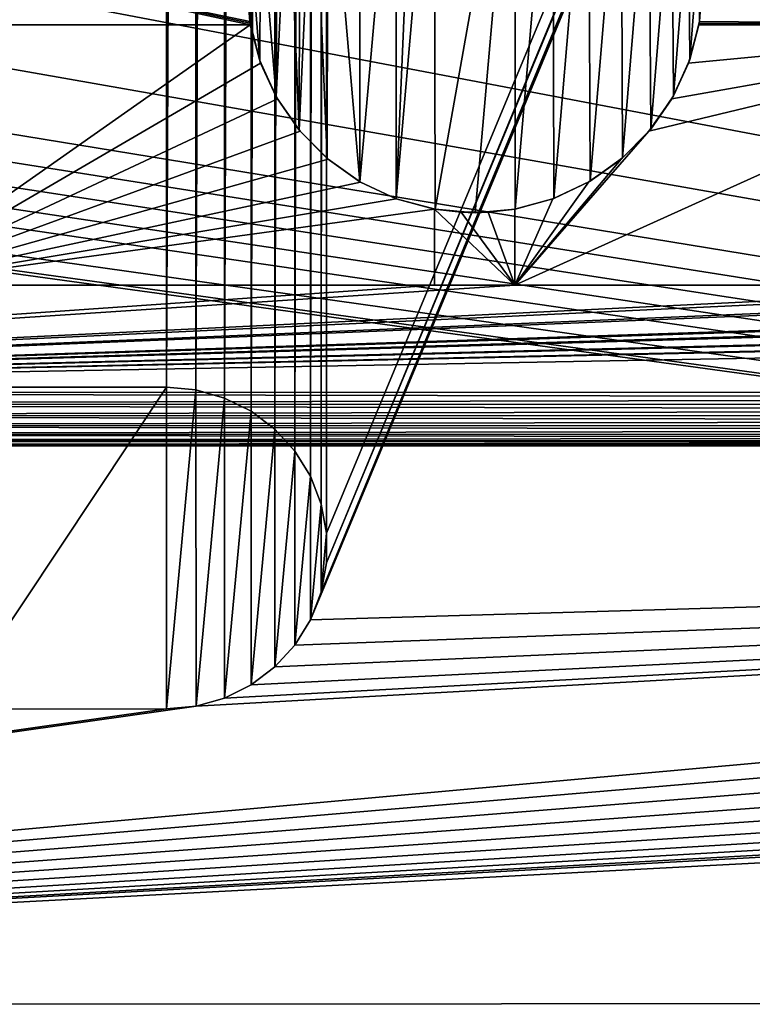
# Model space of a CAD drawing. Header units: metres. Extents: x -206 to 75, y -104 to 104.
# Tile 5 of 256: x -164 to -151, y -75 to -57. Entities that reach past the tile are written whole.
import ezdxf

# ---------------------------------------------------------------- set-up
doc = ezdxf.new("R2010")
doc.units = ezdxf.units.M
doc.layers.add('solid_01_1-CONSUMER_THERM_B_125288', color=7, linetype='CONTINUOUS')

msp = doc.modelspace()

# ---------------------------------------------------------------- linework, layer by layer
at = {"layer": 'solid_01_1-CONSUMER_THERM_B_125288'}
for points in [[(-158.776108, 66.195313), (-102.949013, 67.817345), (-158.757141, -66.251068)], [(-102.949013, 67.817345), (-158.757065, -66.804688), (-158.757141, -66.251068)], [(-102.949013, 67.817345), (-103.148926, 67.301086), (-158.757065, -66.804688)], [(-103.148926, 67.301086), (-103.25058, 66.756882), (-158.757065, -66.804688)], [(-103.25058, 66.756882), (-159.058624, -67.86515), (-158.858719, -67.348892)], [(-103.25058, 66.756882), (-103.250504, 66.203262), (-159.058624, -67.86515)], [(-103.25058, 66.756882), (-158.858719, -67.348892), (-158.757065, -66.804688)], [(-103.250504, 66.203262), (-103.231537, -66.243118), (-159.058624, -67.86515)], [(-158.877762, 65.651108), (-158.776108, 66.195313), (-158.858948, -65.706894)], [(-158.776108, 66.195313), (-158.757141, -66.251068), (-158.858948, -65.706894)], [(-159.077667, 65.13485), (-158.877762, 65.651108), (-159.059021, -65.190689)], [(-158.877762, 65.651108), (-158.858948, -65.706894), (-159.059021, -65.190689)], [(-159.369049, 64.664116), (-159.077667, 65.13485), (-159.350525, -64.720039)], [(-159.077667, 65.13485), (-159.059021, -65.190689), (-159.350525, -64.720039)], [(-159.741959, 64.254944), (-159.369049, 64.664116), (-159.723557, -64.310974)], [(-159.369049, 64.664116), (-159.350525, -64.720039), (-159.723557, -64.310974)], [(-160.183701, 63.921257), (-159.741959, 64.254944), (-160.16539, -63.977417)], [(-159.741959, 64.254944), (-159.723557, -64.310974), (-160.16539, -63.977417)], [(-160.67923, 63.674427), (-160.183701, 63.921257), (-160.660995, -63.730724)], [(-160.183701, 63.921257), (-160.16539, -63.977417), (-160.660995, -63.730724)], [(-161.762909, 63.471695), (-161.211685, 63.52285), (-161.744736, -63.528305)], [(-161.211685, 63.52285), (-161.193481, -63.579304), (-161.744736, -63.528305)], [(-161.211685, 63.52285), (-160.67923, 63.674427), (-161.193481, -63.579304)], [(-160.67923, 63.674427), (-160.660995, -63.730724), (-161.193481, -63.579304)], [(-161.762909, 63.471695), (-165.744736, -63.528877), (-165.762909, 63.471123)], [(-161.762909, 63.471695), (-161.744736, -63.528305), (-165.744736, -63.528877)], [(-185.595474, -63.627823, 75.400002), (-76.395485, -63.61998, 75.400002), (-169.283783, -42.467205, 75.400002)], [(-76.395485, -63.61998, 75.400002), (-168.500031, -42.528885, 75.400002), (-169.283783, -42.467205, 75.400002)], [(-76.395485, -63.61998, 75.400002), (-93.500031, -42.528851, 75.400002), (-168.500031, -42.528885, 75.400002)], [(-151.110367, -46.03447, 1.5), (-151.7388, -46.190445, 1.5), (-65.493088, -75.014526, 1.5)], [(-150.476547, -45.923691, 1.5), (-151.110367, -46.03447, 1.5), (-65.493088, -75.014526, 1.5)], [(-151.7388, -46.190445, 1.5), (-152.356613, -46.390984, 1.5), (-65.493088, -75.014526, 1.5)], [(-152.356613, -46.390984, 1.5), (-152.958725, -46.634659, 1.5), (-65.493088, -75.014526, 1.5)], [(-152.958725, -46.634659, 1.5), (-153.540314, -46.919289, 1.5), (-65.493088, -75.014526, 1.5)], [(-153.540314, -46.919289, 1.5), (-154.096954, -47.241997, 1.5), (-65.493088, -75.014526, 1.5)], [(-154.096954, -47.241997, 1.5), (-155.120499, -47.987244, 1.5), (-65.493088, -75.014526, 1.5)], [(-155.120499, -47.987244, 1.5), (-164.83345, -56.139744, 1.5), (-65.493088, -75.014526, 1.5)], [(-157.455276, -60.017323, 67.400002), (-157.460419, -52.035954, 67.400002), (-157.107269, -51.92355, 67.400002)], [(-157.455276, -60.017323, 67.400002), (-157.107269, -51.92355, 67.400002), (-156.746323, -51.842453, 67.400002)], [(-156.731857, -60.211517, 67.400002), (-157.455276, -60.017323, 67.400002), (-156.746323, -51.842453, 67.400002)], [(-156.731857, -60.211517, 67.400002), (-156.746323, -51.842453, 67.400002), (-155.246323, -51.842342, 67.400002)], [(-155.985992, -60.275669, 67.400002), (-156.731857, -60.211517, 67.400002), (-155.246323, -51.842342, 67.400002)], [(-155.240494, -60.208, 67.400002), (-155.985992, -60.275669, 67.400002), (-155.246323, -51.842342, 67.400002)], [(-154.534393, -52.034939, 67.400002), (-155.240494, -60.208, 67.400002), (-155.246323, -51.842342, 67.400002)], [(-158.133133, -59.699276, 67.400002), (-158.129868, -52.350224, 67.400002), (-157.460419, -52.035954, 67.400002)], [(-157.455276, -60.017323, 67.400002), (-158.133133, -59.699276, 67.400002), (-157.460419, -52.035954, 67.400002)], [(-154.534393, -52.034939, 67.400002), (-154.51799, -60.01041, 67.400002), (-155.240494, -60.208, 67.400002)], [(-154.534393, -52.034939, 67.400002), (-153.866898, -52.347492, 67.400002), (-154.51799, -60.01041, 67.400002)], [(-158.133133, -59.699276, 67.400002), (-158.734756, -52.775803, 67.400002), (-158.129868, -52.350224, 67.400002)], [(-153.866898, -52.347492, 67.400002), (-153.841537, -59.689106, 67.400002), (-154.51799, -60.01041, 67.400002)], [(-153.866898, -52.347492, 67.400002), (-153.263168, -52.770855, 67.400002), (-153.841537, -59.689106, 67.400002)], [(-158.744431, -59.267429, 67.400002), (-159.007187, -53.026482, 67.400002), (-158.734756, -52.775803, 67.400002)], [(-158.133133, -59.699276, 67.400002), (-158.744431, -59.267429, 67.400002), (-158.734756, -52.775803, 67.400002)], [(-153.263168, -52.770855, 67.400002), (-153.232468, -59.254517, 67.400002), (-153.841537, -59.689106, 67.400002)], [(-153.263168, -52.770855, 67.400002), (-152.741577, -53.292374, 67.400002), (-153.232468, -59.254517, 67.400002)], [(-159.270844, -58.734592, 67.400002), (-159.256897, -53.300045, 67.400002), (-159.007187, -53.026482, 67.400002)], [(-158.744431, -59.267429, 67.400002), (-159.270844, -58.734592, 67.400002), (-159.007187, -53.026482, 67.400002)], [(-159.270844, -58.734592, 67.400002), (-159.481873, -53.594379, 67.400002), (-159.256897, -53.300045, 67.400002)], [(-152.741577, -53.292374, 67.400002), (-152.708527, -58.719189, 67.400002), (-153.232468, -59.254517, 67.400002)], [(-152.741577, -53.292374, 67.400002), (-152.31813, -53.896034, 67.400002), (-152.708527, -58.719189, 67.400002)], [(-159.69548, -58.11771, 67.400002), (-159.680603, -53.907612, 67.400002), (-159.481873, -53.594379, 67.400002)], [(-159.270844, -58.734592, 67.400002), (-159.69548, -58.11771, 67.400002), (-159.481873, -53.594379, 67.400002)], [(-159.69548, -58.11771, 67.400002), (-159.990845, -54.575214, 67.400002), (-159.680603, -53.907612, 67.400002)], [(-152.31813, -53.896034, 67.400002), (-152.28627, -58.09938, 67.400002), (-152.708527, -58.719189, 67.400002)], [(-152.31813, -53.896034, 67.400002), (-152.005478, -54.563496, 67.400002), (-152.28627, -58.09938, 67.400002)], [(-160.005066, -57.436417, 67.400002), (-160.179214, -55.275467, 67.400002), (-159.990845, -54.575214, 67.400002)], [(-159.69548, -58.11771, 67.400002), (-160.005066, -57.436417, 67.400002), (-159.990845, -54.575214, 67.400002)], [(-152.005478, -54.563496, 67.400002), (-151.981445, -57.420547, 67.400002), (-152.28627, -58.09938, 67.400002)], [(-152.005478, -54.563496, 67.400002), (-151.812775, -55.275398, 67.400002), (-151.981445, -57.420547, 67.400002)], [(-167.096085, -55.276493, 66.816208), (-160.19046, -56.710743, 67.400002), (-160.184982, -56.743397, 67.413284)], [(-167.096085, -55.276493, 66.816208), (-160.245895, -55.992817, 67.10788), (-160.19046, -56.710743, 67.400002)], [(-167.096085, -55.276493, 66.816208), (-160.184982, -56.743397, 67.413284), (-160.179276, -56.775997, 67.426552)], [(-167.095978, -56.776493, 67.426552), (-167.096085, -55.276493, 66.816208), (-160.179276, -56.775997, 67.426552)], [(-160.19046, -56.710743, 67.400002), (-160.24588, -55.991135, 67.400002), (-160.179214, -55.275467, 67.400002)], [(-160.005066, -57.436417, 67.400002), (-160.19046, -56.710743, 67.400002), (-160.179214, -55.275467, 67.400002)], [(-151.812775, -55.275398, 67.400002), (-151.801651, -56.710655, 67.400002), (-151.981445, -57.420547, 67.400002)], [(-151.812775, -55.275398, 66.816208), (-144.496078, -55.274872, 66.816208), (-144.495972, -56.774872, 67.426552)], [(-151.812775, -55.275398, 67.400002), (-151.74614, -55.994049, 67.400002), (-151.801651, -56.710655, 67.400002)], [(-151.746155, -55.992207, 67.10788), (-151.812775, -55.275398, 66.816208), (-144.495972, -56.774872, 67.426552)], [(-164.83345, -56.139744, 1.5), (-166.386368, -57.289063, 1.5), (-65.493088, -75.014526, 1.5)], [(-160.245895, -55.992817, 67.10788), (-160.24588, -55.991135, 67.400002), (-160.19046, -56.710743, 67.400002)], [(-151.746155, -55.992207, 67.10788), (-151.801651, -56.710655, 67.400002), (-151.74614, -55.994049, 67.400002)], [(-151.746155, -55.992207, 67.10788), (-144.495972, -56.774872, 67.426552), (-151.801651, -56.710655, 67.400002)], [(-160.184982, -56.743397, 67.413284), (-160.19046, -56.710743, 67.400002), (-160.005066, -57.436417, 67.400002)], [(-151.812668, -56.775398, 67.426552), (-151.981445, -57.420547, 67.400002), (-151.801651, -56.710655, 67.400002)], [(-151.806961, -56.742794, 67.413284), (-151.812668, -56.775398, 67.426552), (-151.801651, -56.710655, 67.400002)], [(-144.495972, -56.774872, 67.426552), (-151.806961, -56.742794, 67.413284), (-151.801651, -56.710655, 67.400002)], [(-167.095627, -61.626495, 72.400002), (-167.095978, -56.776493, 72.400002), (-160.179276, -56.775997, 72.400002)], [(-160.179276, -56.775997, 67.426552), (-160.179276, -56.775997, 72.400002), (-167.095978, -56.776493, 72.400002)], [(-167.095978, -56.776493, 67.426552), (-160.179276, -56.775997, 67.426552), (-167.095978, -56.776493, 72.400002)], [(-167.095627, -61.626495, 72.400002), (-160.179276, -56.775997, 72.400002), (-159.986572, -57.4879, 72.400002)], [(-160.179276, -56.775997, 67.426552), (-160.184982, -56.743397, 67.413284), (-160.005066, -57.436417, 67.400002)], [(-160.179276, -56.775997, 72.400002), (-160.005066, -57.436417, 67.400002), (-159.986572, -57.4879, 72.400002)], [(-160.179276, -56.775997, 67.426552), (-160.005066, -57.436417, 67.400002), (-160.179276, -56.775997, 72.400002)], [(-144.495972, -56.774872, 72.400002), (-155.245621, -61.625645, 72.400002), (-152.74118, -58.758553, 72.400002)], [(-144.495972, -56.774872, 72.400002), (-144.495621, -61.62487, 72.400002), (-155.245621, -61.625645, 72.400002)], [(-144.495972, -56.774872, 72.400002), (-152.74118, -58.758553, 72.400002), (-152.317825, -58.154835, 72.400002)], [(-144.495972, -56.774872, 72.400002), (-152.317825, -58.154835, 72.400002), (-152.005264, -57.487328, 72.400002)], [(-144.495972, -56.774872, 72.400002), (-152.005264, -57.487328, 72.400002), (-151.812668, -56.775398, 72.400002)], [(-151.812668, -56.775398, 67.426552), (-152.005264, -57.487328, 72.400002), (-151.981445, -57.420547, 67.400002)], [(-151.812668, -56.775398, 67.426552), (-151.812668, -56.775398, 72.400002), (-152.005264, -57.487328, 72.400002)], [(-144.495972, -56.774872, 67.426552), (-151.812668, -56.775398, 67.426552), (-151.806961, -56.742794, 67.413284)], [(-144.495972, -56.774872, 67.426552), (-144.495972, -56.774872, 72.400002), (-151.812668, -56.775398, 72.400002)], [(-144.495972, -56.774872, 67.426552), (-151.812668, -56.775398, 72.400002), (-151.812668, -56.775398, 67.426552)], [(-166.386368, -57.289063, 1.5), (-168.08342, -58.247952, 1.5), (-65.493088, -75.014526, 1.5)], [(-159.986572, -57.4879, 72.400002), (-160.005066, -57.436417, 67.400002), (-159.69548, -58.11771, 67.400002)], [(-152.005264, -57.487328, 72.400002), (-152.28627, -58.09938, 67.400002), (-151.981445, -57.420547, 67.400002)], [(-167.095627, -61.626495, 72.400002), (-159.986572, -57.4879, 72.400002), (-159.673935, -58.155361, 72.400002)], [(-159.986572, -57.4879, 72.400002), (-159.69548, -58.11771, 67.400002), (-159.673935, -58.155361, 72.400002)], [(-152.317825, -58.154835, 72.400002), (-152.28627, -58.09938, 67.400002), (-152.005264, -57.487328, 72.400002)], [(-167.095627, -61.626495, 72.400002), (-159.673935, -58.155361, 72.400002), (-159.250473, -58.759022, 72.400002)], [(-159.673935, -58.155361, 72.400002), (-159.69548, -58.11771, 67.400002), (-159.270844, -58.734592, 67.400002)], [(-159.673935, -58.155361, 72.400002), (-159.270844, -58.734592, 67.400002), (-159.250473, -58.759022, 72.400002)], [(-152.74118, -58.758553, 72.400002), (-152.708527, -58.719189, 67.400002), (-152.317825, -58.154835, 72.400002)], [(-152.317825, -58.154835, 72.400002), (-152.708527, -58.719189, 67.400002), (-152.28627, -58.09938, 67.400002)], [(-168.08342, -58.247952, 1.5), (-168.97641, -58.648529, 1.5), (-65.493088, -75.014526, 1.5)], [(-168.97641, -58.648529, 1.5), (-169.89328, -58.993359, 1.5), (-65.493088, -75.014526, 1.5)], [(-159.250473, -58.759022, 72.400002), (-159.270844, -58.734592, 67.400002), (-158.744431, -59.267429, 67.400002)], [(-152.74118, -58.758553, 72.400002), (-153.232468, -59.254517, 67.400002), (-152.708527, -58.719189, 67.400002)], [(-167.095627, -61.626495, 72.400002), (-159.250473, -58.759022, 72.400002), (-158.728882, -59.28054, 72.400002)], [(-159.250473, -58.759022, 72.400002), (-158.744431, -59.267429, 67.400002), (-158.728882, -59.28054, 72.400002)], [(-155.245621, -61.625645, 72.400002), (-153.262711, -59.280148, 72.400002), (-152.74118, -58.758553, 72.400002)], [(-153.262711, -59.280148, 72.400002), (-153.232468, -59.254517, 67.400002), (-152.74118, -58.758553, 72.400002)], [(-169.89328, -58.993359, 1.5), (-170.829468, -59.280663, 1.5), (-65.493088, -75.014526, 1.5)], [(-170.829468, -59.280663, 1.5), (-171.780579, -59.509239, 1.5), (-65.493088, -75.014526, 1.5)], [(-167.095627, -61.626495, 72.400002), (-158.728882, -59.28054, 72.400002), (-158.125168, -59.703903, 72.400002)], [(-158.728882, -59.28054, 72.400002), (-158.744431, -59.267429, 67.400002), (-158.133133, -59.699276, 67.400002)], [(-158.728882, -59.28054, 72.400002), (-158.133133, -59.699276, 67.400002), (-158.125168, -59.703903, 72.400002)], [(-155.245621, -61.625645, 72.400002), (-153.866364, -59.703598, 72.400002), (-153.262711, -59.280148, 72.400002)], [(-153.866364, -59.703598, 72.400002), (-153.841537, -59.689106, 67.400002), (-153.262711, -59.280148, 72.400002)], [(-153.262711, -59.280148, 72.400002), (-153.841537, -59.689106, 67.400002), (-153.232468, -59.254517, 67.400002)], [(-171.780579, -59.509239, 1.5), (-173.714615, -59.787849, 1.5), (-65.493088, -75.014526, 1.5)], [(-200.493088, -75.033852, 1.5), (-65.493088, -75.014526, 1.5), (-176.645615, -59.753849, 1.5)], [(-175.669601, -59.825695, 1.5), (-176.645615, -59.753849, 1.5), (-65.493088, -75.014526, 1.5)], [(-173.714615, -59.787849, 1.5), (-175.669601, -59.825695, 1.5), (-65.493088, -75.014526, 1.5)], [(-167.095627, -61.626495, 72.400002), (-158.125168, -59.703903, 72.400002), (-157.457657, -60.016457, 72.400002)], [(-158.125168, -59.703903, 72.400002), (-158.133133, -59.699276, 67.400002), (-157.455276, -60.017323, 67.400002)], [(-158.125168, -59.703903, 72.400002), (-157.455276, -60.017323, 67.400002), (-157.457657, -60.016457, 72.400002)], [(-155.245621, -61.625645, 72.400002), (-154.533829, -60.016247, 72.400002), (-153.866364, -59.703598, 72.400002)], [(-154.533829, -60.016247, 72.400002), (-154.51799, -60.01041, 67.400002), (-153.866364, -59.703598, 72.400002)], [(-153.866364, -59.703598, 72.400002), (-154.51799, -60.01041, 67.400002), (-153.841537, -59.689106, 67.400002)], [(-167.095627, -61.626495, 72.400002), (-157.457657, -60.016457, 72.400002), (-156.745728, -60.209053, 72.400002)], [(-156.745728, -60.209053, 68.823547), (-157.457657, -60.016457, 72.400002), (-157.455276, -60.017323, 67.400002)], [(-156.745728, -60.209053, 68.823547), (-156.745728, -60.209053, 72.400002), (-157.457657, -60.016457, 72.400002)], [(-156.745728, -60.209053, 68.823547), (-157.455276, -60.017323, 67.400002), (-156.731857, -60.211517, 67.400002)], [(-155.245728, -60.208942, 72.400002), (-155.240494, -60.208, 67.400002), (-154.533829, -60.016247, 72.400002)], [(-155.245621, -61.625645, 72.400002), (-155.245728, -60.208942, 72.400002), (-154.533829, -60.016247, 72.400002)], [(-154.533829, -60.016247, 72.400002), (-155.240494, -60.208, 67.400002), (-154.51799, -60.01041, 67.400002)], [(-156.745621, -61.625751, 72.400002), (-167.095627, -61.626495, 72.400002), (-156.745728, -60.209053, 72.400002)], [(-156.246658, -60.268303, 68.847672), (-156.745728, -60.209053, 68.823547), (-156.731857, -60.211517, 67.400002)], [(-156.745728, -60.209053, 68.823547), (-156.745621, -61.625751, 72.400002), (-156.745728, -60.209053, 72.400002)], [(-156.745728, -60.209053, 68.823547), (-156.745621, -61.625751, 69.400002), (-156.745621, -61.625751, 72.400002)], [(-156.745728, -60.209053, 68.823547), (-155.245621, -61.625645, 69.400002), (-156.745621, -61.625751, 69.400002)], [(-156.246658, -60.268303, 68.847672), (-155.245621, -61.625645, 69.400002), (-156.745728, -60.209053, 68.823547)], [(-156.246658, -60.268303, 68.847672), (-156.731857, -60.211517, 67.400002), (-155.985992, -60.275669, 67.400002)], [(-155.744781, -60.268265, 68.847672), (-156.246658, -60.268303, 68.847672), (-155.985992, -60.275669, 67.400002)], [(-155.744781, -60.268265, 68.847672), (-155.245621, -61.625645, 69.400002), (-156.246658, -60.268303, 68.847672)], [(-155.744781, -60.268265, 68.847672), (-155.985992, -60.275669, 67.400002), (-155.240494, -60.208, 67.400002)], [(-155.744781, -60.268265, 68.847672), (-155.240494, -60.208, 67.400002), (-155.245728, -60.208942, 68.823547)], [(-155.744781, -60.268265, 68.847672), (-155.245728, -60.208942, 68.823547), (-155.245621, -61.625645, 69.400002)], [(-155.245728, -60.208942, 68.823547), (-155.240494, -60.208, 67.400002), (-155.245728, -60.208942, 72.400002)], [(-155.245621, -61.625645, 69.400002), (-155.245728, -60.208942, 72.400002), (-155.245621, -61.625645, 72.400002)], [(-155.245728, -60.208942, 68.823547), (-155.245728, -60.208942, 72.400002), (-155.245621, -61.625645, 69.400002)], [(-76.395622, -61.61998, 69.400002), (-76.395485, -63.61998, 69.400002), (-185.595474, -63.627823, 69.400002)], [(-93.395622, -61.621201, 69.400002), (-76.395622, -61.61998, 69.400002), (-185.595474, -63.627823, 69.400002)], [(-94.895622, -61.621311, 69.400002), (-93.395622, -61.621201, 69.400002), (-185.595474, -63.627823, 69.400002)], [(-105.245628, -61.622051, 69.400002), (-94.895622, -61.621311, 69.400002), (-185.595474, -63.627823, 69.400002)], [(-106.745628, -61.622162, 69.400002), (-105.245628, -61.622051, 69.400002), (-185.595474, -63.627823, 69.400002)], [(-117.495628, -61.622932, 69.400002), (-106.745628, -61.622162, 69.400002), (-185.595474, -63.627823, 69.400002)], [(-118.995628, -61.623039, 69.400002), (-117.495628, -61.622932, 69.400002), (-185.595474, -63.627823, 69.400002)], [(-123.795624, -61.623386, 69.400002), (-118.995628, -61.623039, 69.400002), (-185.595474, -63.627823, 69.400002)], [(-124.995628, -61.62347, 69.400002), (-123.795624, -61.623386, 69.400002), (-185.595474, -63.627823, 69.400002)], [(-136.995621, -61.624332, 69.400002), (-124.995628, -61.62347, 69.400002), (-185.595474, -63.627823, 69.400002)], [(-136.995621, -61.624332, 69.400002), (-185.595474, -63.627823, 69.400002), (-138.195618, -61.62442, 69.400002)], [(-185.595474, -63.627823, 69.400002), (-142.995621, -61.624763, 69.400002), (-138.195618, -61.62442, 69.400002)], [(-185.595474, -63.627823, 69.400002), (-144.495621, -61.62487, 69.400002), (-142.995621, -61.624763, 69.400002)], [(-185.595474, -63.627823, 69.400002), (-155.245621, -61.625645, 69.400002), (-144.495621, -61.62487, 69.400002)], [(-185.595474, -63.627823, 69.400002), (-156.745621, -61.625751, 69.400002), (-155.245621, -61.625645, 69.400002)], [(-185.595474, -63.627823, 69.400002), (-167.095627, -61.626495, 69.400002), (-156.745621, -61.625751, 69.400002)], [(-167.095627, -61.626495, 69.400002), (-167.095627, -61.626495, 72.400002), (-156.745621, -61.625751, 72.400002)], [(-167.095627, -61.626495, 69.400002), (-156.745621, -61.625751, 72.400002), (-156.745621, -61.625751, 69.400002)], [(-155.245621, -61.625645, 69.400002), (-155.245621, -61.625645, 72.400002), (-144.495621, -61.62487, 72.400002)], [(-155.245621, -61.625645, 69.400002), (-144.495621, -61.62487, 72.400002), (-144.495621, -61.62487, 69.400002)], [(-185.595459, -63.849251, 75.375175), (-76.395485, -63.61998, 75.400002), (-185.595474, -63.627823, 75.400002)], [(-76.395462, -63.842503, 69.425072), (-185.595474, -63.627823, 69.400002), (-76.395485, -63.61998, 69.400002)], [(-185.595459, -63.850346, 69.425072), (-185.595474, -63.627823, 69.400002), (-76.395462, -63.842503, 69.425072)], [(-76.395462, -63.841408, 75.375175), (-76.395485, -63.61998, 75.400002), (-185.595459, -63.849251, 75.375175)], [(-165.744736, -63.528877, 1.410859), (-165.744736, -63.528877), (-161.744736, -63.528305)], [(-165.744736, -63.528877, 1.410859), (-161.744736, -63.528305), (-161.744736, -63.528305, 1.410859)], [(-165.743866, -69.528877, 1.410859), (-165.744736, -63.528877, 1.410859), (-161.744736, -63.528305, 1.410859)], [(-161.743866, -69.528305, 1.410859), (-165.743866, -69.528877, 1.410859), (-161.744736, -63.528305, 1.410859)], [(-161.744736, -63.528305, 1.410859), (-161.744736, -63.528305), (-161.193481, -63.579304)], [(-161.193497, -63.579304, 1.410859), (-161.744736, -63.528305, 1.410859), (-161.193481, -63.579304)], [(-161.193497, -63.579304, 1.410859), (-161.743866, -69.528305, 1.410859), (-161.744736, -63.528305, 1.410859)], [(-161.192642, -69.47715, 1.410859), (-161.743866, -69.528305, 1.410859), (-161.193497, -63.579304, 1.410859)], [(-161.193497, -63.579304, 1.410859), (-161.193481, -63.579304), (-160.660995, -63.730724)], [(-160.661011, -63.730724, 1.410859), (-161.193497, -63.579304, 1.410859), (-160.660995, -63.730724)], [(-161.192642, -69.47715, 1.410859), (-161.193497, -63.579304, 1.410859), (-160.661011, -63.730724, 1.410859)], [(-76.395462, -63.841408, 75.375175), (-185.595459, -63.849251, 75.375175), (-185.595444, -64.060898, 75.301361)], [(-185.595459, -63.850346, 69.425072), (-76.395462, -63.842503, 69.425072), (-76.395447, -64.05407, 69.49913)], [(-185.595444, -64.061913, 69.49913), (-185.595459, -63.850346, 69.425072), (-76.395447, -64.05407, 69.49913)], [(-76.395447, -64.053055, 75.301361), (-76.395462, -63.841408, 75.375175), (-185.595444, -64.060898, 75.301361)], [(-161.192642, -69.47715, 1.410859), (-160.661011, -63.730724, 1.410859), (-160.660202, -69.325577, 1.410859)], [(-160.661011, -63.730724, 1.410859), (-160.660995, -63.730724), (-160.16539, -63.977417)], [(-160.165405, -63.977409, 1.410859), (-160.661011, -63.730724, 1.410859), (-160.16539, -63.977417)], [(-160.660202, -69.325577, 1.410859), (-160.661011, -63.730724, 1.410859), (-160.165405, -63.977409, 1.410859)], [(-76.395447, -64.053055, 75.301361), (-185.595444, -64.060898, 75.301361), (-185.595444, -64.250786, 75.182251)], [(-76.395439, -64.242943, 75.182251), (-76.395447, -64.053055, 75.301361), (-185.595444, -64.250786, 75.182251)], [(-185.595444, -64.061913, 69.49913), (-76.395447, -64.05407, 69.49913), (-76.395439, -64.24382, 69.618446)], [(-160.660202, -69.325577, 1.410859), (-160.165405, -63.977409, 1.410859), (-160.164673, -69.078743, 1.410859)], [(-160.165405, -63.977409, 1.410859), (-160.16539, -63.977417), (-159.723557, -64.310974)], [(-159.723557, -64.310966, 1.410859), (-160.165405, -63.977409, 1.410859), (-159.723557, -64.310974)], [(-160.164673, -69.078743, 1.410859), (-160.165405, -63.977409, 1.410859), (-159.723557, -64.310966, 1.410859)], [(-185.595444, -64.251663, 69.618446), (-185.595444, -64.061913, 69.49913), (-76.395439, -64.24382, 69.618446)], [(-76.395439, -64.242943, 75.182251), (-185.595444, -64.250786, 75.182251), (-185.595428, -64.409378, 75.023842)], [(-185.595444, -64.251663, 69.618446), (-76.395439, -64.24382, 69.618446), (-76.395424, -64.402229, 69.777039)], [(-76.395424, -64.401535, 75.023842), (-76.395439, -64.242943, 75.182251), (-185.595428, -64.409378, 75.023842)], [(-185.595428, -64.410072, 69.777039), (-185.595444, -64.251663, 69.618446), (-76.395424, -64.402229, 69.777039)], [(-76.395424, -64.401535, 75.023842), (-185.595428, -64.409378, 75.023842), (-185.595413, -64.528694, 74.834084)], [(-185.595428, -64.410072, 69.777039), (-76.395424, -64.402229, 69.777039), (-76.395416, -64.521339, 69.966927)], [(-185.595413, -64.529182, 69.966927), (-185.595428, -64.410072, 69.777039), (-76.395416, -64.521339, 69.966927)], [(-76.395416, -64.520851, 74.834084), (-76.395424, -64.401535, 75.023842), (-185.595413, -64.528694, 74.834084)], [(-160.164673, -69.078743, 1.410859), (-159.723557, -64.310966, 1.410859), (-159.722931, -68.745064, 1.410859)], [(-159.723557, -64.310966, 1.410859), (-159.723557, -64.310974), (-159.350525, -64.720039)], [(-159.350525, -64.720032, 1.410859), (-159.723557, -64.310966, 1.410859), (-159.350525, -64.720039)], [(-159.722931, -68.745064, 1.410859), (-159.723557, -64.310966, 1.410859), (-159.350525, -64.720032, 1.410859)], [(-76.395416, -64.520851, 74.834084), (-185.595413, -64.528694, 74.834084), (-185.595413, -64.602753, 74.62252)], [(-76.395409, -64.59491, 74.62252), (-76.395416, -64.520851, 74.834084), (-185.595413, -64.602753, 74.62252)], [(-185.595413, -64.529182, 69.966927), (-76.395416, -64.521339, 69.966927), (-76.395409, -64.595161, 70.178574)], [(-185.595413, -64.602997, 70.178574), (-185.595413, -64.529182, 69.966927), (-76.395409, -64.595161, 70.178574)], [(-76.395409, -64.59491, 74.62252), (-185.595413, -64.602753, 74.62252), (-185.595413, -64.627823, 74.400002)], [(-76.395409, -64.59491, 74.62252), (-185.595413, -64.627823, 74.400002), (-76.395409, -64.61998, 74.400002)], [(-185.595413, -64.602997, 70.178574), (-76.395409, -64.595161, 70.178574), (-76.395409, -64.61998, 70.400002)], [(-185.595413, -64.602997, 70.178574), (-76.395409, -64.61998, 70.400002), (-185.595413, -64.627823, 70.400002)], [(-76.395409, -64.61998, 70.400002), (-185.595413, -64.627823, 74.400002), (-185.595413, -64.627823, 70.400002)], [(-76.395409, -64.61998, 70.400002), (-76.395409, -64.61998, 74.400002), (-185.595413, -64.627823, 74.400002)], [(-159.722931, -68.745064, 1.410859), (-159.350525, -64.720032, 1.410859), (-159.350006, -68.335892, 1.410859)], [(-159.350525, -64.720032, 1.410859), (-159.350525, -64.720039), (-159.059021, -65.190689)], [(-159.059021, -65.190681, 1.410859), (-159.350525, -64.720032, 1.410859), (-159.059021, -65.190689)], [(-159.350006, -68.335892, 1.410859), (-159.350525, -64.720032, 1.410859), (-159.059021, -65.190681, 1.410859)], [(-159.350006, -68.335892, 1.410859), (-159.059021, -65.190681, 1.410859), (-159.05864, -67.865158, 1.410859)], [(-159.059021, -65.190681, 1.410859), (-159.059021, -65.190689), (-158.858948, -65.706894)], [(-158.858948, -65.706886, 1.410859), (-159.059021, -65.190681, 1.410859), (-158.858948, -65.706894)], [(-159.05864, -67.865158, 1.410859), (-159.059021, -65.190681, 1.410859), (-158.858948, -65.706886, 1.410859)], [(-159.05864, -67.865158, 1.410859), (-158.858948, -65.706886, 1.410859), (-158.858719, -67.348892, 1.410859)], [(-158.858948, -65.706886, 1.410859), (-158.858948, -65.706894), (-158.757141, -66.251068)], [(-158.757141, -66.251068, 1.410859), (-158.858948, -65.706886, 1.410859), (-158.757141, -66.251068)], [(-158.858719, -67.348892, 1.410859), (-158.858948, -65.706886, 1.410859), (-158.757141, -66.251068, 1.410859)], [(-103.231537, -66.243118), (-103.231461, -66.796738), (-200.493088, -75.033852)], [(-161.192642, -69.47715), (-103.231537, -66.243118), (-200.493088, -75.033852)], [(-161.192642, -69.47715), (-160.660202, -69.325569), (-103.231537, -66.243118)], [(-160.660202, -69.325569), (-160.164658, -69.078743), (-103.231537, -66.243118)], [(-160.164658, -69.078743), (-159.722916, -68.745056), (-103.231537, -66.243118)], [(-159.722916, -68.745056), (-159.350006, -68.335884), (-103.231537, -66.243118)], [(-159.350006, -68.335884), (-159.058624, -67.86515), (-103.231537, -66.243118)], [(-158.858719, -67.348892, 1.410859), (-158.757141, -66.251068, 1.410859), (-158.757065, -66.804688, 1.410859)], [(-158.757141, -66.251068, 1.410859), (-158.757141, -66.251068), (-158.757065, -66.804688)], [(-158.757065, -66.804688, 1.410859), (-158.757141, -66.251068, 1.410859), (-158.757065, -66.804688)], [(-103.231461, -66.796738), (-103.129654, -67.340912), (-200.493088, -75.033852)], [(-158.757065, -66.804688, 1.410859), (-158.757065, -66.804688), (-158.858719, -67.348892)], [(-158.858719, -67.348892, 1.410859), (-158.757065, -66.804688, 1.410859), (-158.858719, -67.348892)], [(-103.129654, -67.340912), (-102.929588, -67.857117), (-200.493088, -75.033852)], [(-159.05864, -67.865158, 1.410859), (-158.858719, -67.348892, 1.410859), (-159.058624, -67.86515)], [(-158.858719, -67.348892, 1.410859), (-158.858719, -67.348892), (-159.058624, -67.86515)], [(-102.929588, -67.857117), (-102.638077, -68.327766), (-200.493088, -75.033852)], [(-159.05864, -67.865158, 1.410859), (-159.058624, -67.86515), (-159.350006, -68.335884)], [(-159.350006, -68.335892, 1.410859), (-159.05864, -67.865158, 1.410859), (-159.350006, -68.335884)], [(-102.638077, -68.327766), (-102.265053, -68.736832), (-200.493088, -75.033852)], [(-159.722931, -68.745064, 1.410859), (-159.350006, -68.335892, 1.410859), (-159.722916, -68.745056)], [(-159.350006, -68.335892, 1.410859), (-159.350006, -68.335884), (-159.722916, -68.745056)], [(-102.265053, -68.736832), (-101.823212, -69.070389), (-200.493088, -75.033852)], [(-160.164673, -69.078743, 1.410859), (-159.722931, -68.745064, 1.410859), (-160.164658, -69.078743)], [(-159.722931, -68.745064, 1.410859), (-159.722916, -68.745056), (-160.164658, -69.078743)], [(-101.823212, -69.070389), (-101.327606, -69.317078), (-200.493088, -75.033852)], [(-160.164673, -69.078743, 1.410859), (-160.164658, -69.078743), (-160.660202, -69.325569)], [(-160.660202, -69.325577, 1.410859), (-160.164673, -69.078743, 1.410859), (-160.660202, -69.325569)], [(-101.327606, -69.317078), (-100.795113, -69.468498), (-200.493088, -75.033852)], [(-160.660202, -69.325577, 1.410859), (-160.660202, -69.325569), (-161.192642, -69.47715)], [(-161.192642, -69.47715, 1.410859), (-160.660202, -69.325577, 1.410859), (-161.192642, -69.47715)], [(-100.795113, -69.468498), (-100.243874, -69.519501), (-200.493088, -75.033852)], [(-161.743866, -69.528305), (-161.192642, -69.47715), (-200.493088, -75.033852)], [(-96.243874, -69.518929), (-65.493088, -75.014526), (-200.493088, -75.033852)], [(-100.243874, -69.519501), (-96.243874, -69.518929), (-200.493088, -75.033852)], [(-165.743866, -69.528877), (-161.743866, -69.528305), (-200.493088, -75.033852)], [(-161.743866, -69.528305, 1.410859), (-161.743866, -69.528305), (-165.743866, -69.528877)], [(-161.743866, -69.528305, 1.410859), (-165.743866, -69.528877), (-165.743866, -69.528877, 1.410859)], [(-161.192642, -69.47715, 1.410859), (-161.192642, -69.47715), (-161.743866, -69.528305)], [(-161.192642, -69.47715, 1.410859), (-161.743866, -69.528305), (-161.743866, -69.528305, 1.410859)], [(-200.493088, -75.033852, 1.5), (-200.493088, -75.033852), (-65.493088, -75.014526)], [(-65.493088, -75.014526, 1.5), (-200.493088, -75.033852, 1.5), (-65.493088, -75.014526)]]:
    msp.add_3dface(points, dxfattribs=at)

doc.saveas('drawing.dxf')
